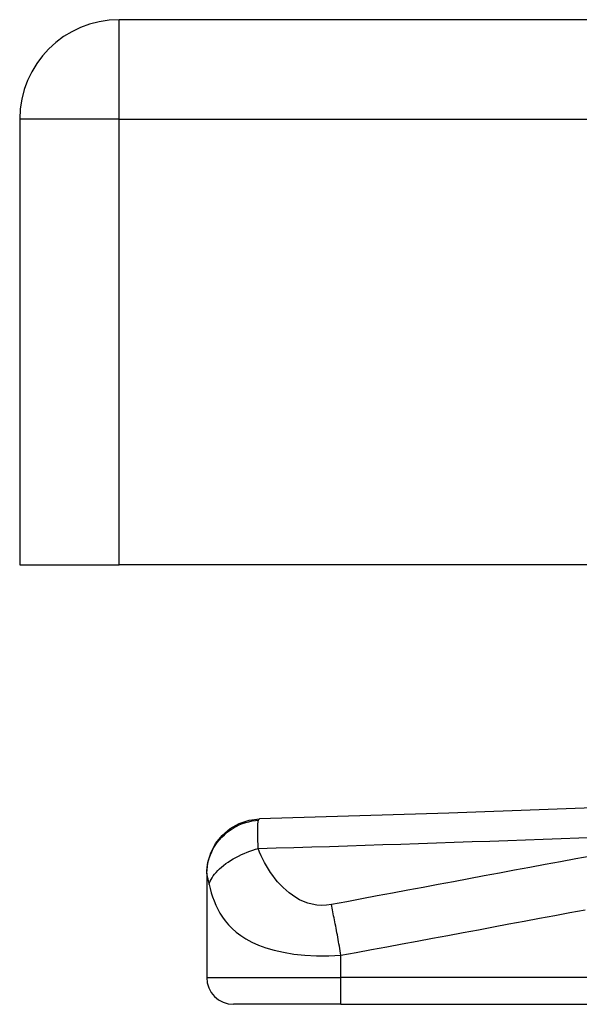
# Model space of a CAD drawing. Header units: inches. Extents: x 4 to 105, y 5 to 58.
# Tile 83 of 133: x 3.518 to 4.339, y 41.696 to 43.141. Entities that reach past the tile are written whole.
import ezdxf

# ---------------------------------------------------------------- set-up
doc = ezdxf.new("R2010")
doc.units = ezdxf.units.IN
doc.header["$MEASUREMENT"] = 0
doc.layers.add('Visible Edges(ANSI)', color=7, linetype='Continuous', lineweight=25)
doc.layers.add('Visible Tangent Edges(ANSI)', color=7, linetype='Continuous', lineweight=25)

msp = doc.modelspace()

# ---------------------------------------------------------------- linework, layer by layer
at = {"layer": 'Visible Edges(ANSI)'}
for p, q in [((19.2899, 43.1409), (3.6639, 43.1409)), ((3.5179, 42.9949), (3.5179, 42.3409)), ((3.5179, 42.3409), (3.6639, 42.3409)), ((19.2899, 42.3409), (3.6639, 42.3409)), ((3.7923, 41.8886), (3.7923, 41.8874)), ((3.7923, 41.8874), (3.7923, 41.7354)), ((3.9891, 41.696), (3.8316, 41.696)), ((3.9891, 41.696), (4.6382, 41.696))]:
    msp.add_line(p, q, dxfattribs=at)
at = {"layer": 'Visible Edges(ANSI)', "flags": 128}
for points in [[(4.4256, 41.9868), (4.1475, 41.9767), (3.8694, 41.968)], [(3.7923, 41.8886), (3.7937, 41.9038), (3.7981, 41.9184), (3.8052, 41.932), (3.8147, 41.9439), (3.8264, 41.9538), (3.8398, 41.9613), (3.8543, 41.9661), (3.8694, 41.968)]]:
    msp.add_lwpolyline(points, dxfattribs=at)
at = {"layer": 'Visible Edges(ANSI)'}
for centre, radius, start, end in [((3.6639, 42.9949), 0.146, 90, 180), ((3.8316, 41.7354), 0.0394, 180, 270)]:
    msp.add_arc(centre, radius, start, end, dxfattribs=at)
at = {"layer": 'Visible Tangent Edges(ANSI)'}
for p, q in [((3.6639, 42.9949), (3.6639, 43.1409)), ((3.6639, 42.9949), (3.5179, 42.9949)), ((3.6639, 42.9949), (19.2899, 42.9949)), ((3.6639, 42.3409), (3.6639, 42.9949)), ((3.9891, 41.7354), (3.9891, 41.7679)), ((3.7923, 41.7354), (3.9891, 41.7354)), ((3.9891, 41.696), (3.9891, 41.7354)), ((4.6382, 41.7354), (3.9891, 41.7354))]:
    msp.add_line(p, q, dxfattribs=at)
at = {"layer": 'Visible Tangent Edges(ANSI)', "flags": 128}
for points in [[(3.7923, 41.8874), (3.7924, 41.8919), (3.7928, 41.8965), (3.7935, 41.9012), (3.7945, 41.9059), (3.7959, 41.9106), (3.7976, 41.9153), (3.7996, 41.9199), (3.8019, 41.9245), (3.8045, 41.9289), (3.8075, 41.9332), (3.8108, 41.9373), (3.8143, 41.9413), (3.8181, 41.9449), (3.8221, 41.9484), (3.8264, 41.9515), (3.8308, 41.9544), (3.8353, 41.9569), (3.8399, 41.9592), (3.8447, 41.9611), (3.8494, 41.9627), (3.8542, 41.964), (3.8589, 41.965), (3.8636, 41.9657), (3.8682, 41.9661)], [(3.8678, 41.9247), (3.8677, 41.9273), (3.8676, 41.9298), (3.8675, 41.9322), (3.8674, 41.9346), (3.8673, 41.9368), (3.8672, 41.939), (3.8672, 41.9411), (3.8671, 41.9431), (3.8671, 41.945), (3.867, 41.9469), (3.867, 41.9488), (3.867, 41.9507), (3.867, 41.9526), (3.867, 41.9544), (3.8671, 41.956), (3.8671, 41.9576), (3.8672, 41.959), (3.8673, 41.9604), (3.8674, 41.9616), (3.8675, 41.9627), (3.8677, 41.9638), (3.8678, 41.9647), (3.868, 41.9655), (3.8682, 41.9661)], [(3.8682, 41.9661), (3.8683, 41.9663), (3.8683, 41.9664), (3.8684, 41.9666), (3.8684, 41.9667), (3.8685, 41.9668), (3.8685, 41.967), (3.8686, 41.9671), (3.8686, 41.9672), (3.8687, 41.9673), (3.8687, 41.9674), (3.8688, 41.9674), (3.8688, 41.9675), (3.8689, 41.9676), (3.8689, 41.9677), (3.869, 41.9677), (3.869, 41.9678), (3.8691, 41.9678), (3.8691, 41.9679), (3.8692, 41.9679), (3.8692, 41.9679), (3.8693, 41.9679), (3.8693, 41.9679), (3.8694, 41.968), (3.8694, 41.968)], [(3.8678, 41.9247), (3.894, 41.9255), (3.9201, 41.9262), (3.9462, 41.927), (3.9723, 41.9278), (3.9985, 41.9286), (4.0246, 41.9295), (4.0507, 41.9303), (4.0769, 41.9311), (4.103, 41.932), (4.1291, 41.9329), (4.1553, 41.9338), (4.1814, 41.9347), (4.2075, 41.9356), (4.2337, 41.9365), (4.2598, 41.9375), (4.2859, 41.9384), (4.3121, 41.9394), (4.3382, 41.9403), (4.3643, 41.9413)], [(3.7957, 41.872), (3.7964, 41.8744), (3.7974, 41.8768), (3.7987, 41.8793), (3.8001, 41.8818), (3.8018, 41.8844), (3.8038, 41.887), (3.806, 41.8896), (3.8084, 41.8922), (3.811, 41.8948), (3.8139, 41.8973), (3.817, 41.8999), (3.8203, 41.9024), (3.8237, 41.9048), (3.8273, 41.9071), (3.8311, 41.9094), (3.835, 41.9116), (3.839, 41.9136), (3.843, 41.9156), (3.8471, 41.9174), (3.8513, 41.9191), (3.8554, 41.9207), (3.8596, 41.9222), (3.8637, 41.9235), (3.8678, 41.9247)], [(3.9752, 41.8424), (3.968, 41.8413), (3.9608, 41.841), (3.9537, 41.8415), (3.9468, 41.8427), (3.9403, 41.8445), (3.9342, 41.8468), (3.9284, 41.8495), (3.9229, 41.8526), (3.9178, 41.856), (3.913, 41.8596), (3.9085, 41.8635), (3.9042, 41.8675), (3.9001, 41.8716), (3.8962, 41.8759), (3.8925, 41.8803), (3.8891, 41.8848), (3.8858, 41.8895), (3.8826, 41.8942), (3.8797, 41.899), (3.8769, 41.904), (3.8743, 41.909), (3.872, 41.9141), (3.8698, 41.9194), (3.8678, 41.9247)], [(4.3559, 41.9136), (4.3335, 41.9094), (4.3111, 41.9052), (4.2887, 41.901), (4.2663, 41.8968), (4.2439, 41.8926), (4.2215, 41.8884), (4.1991, 41.8843), (4.1767, 41.8801), (4.1543, 41.8759), (4.1319, 41.8717), (4.1095, 41.8675), (4.0872, 41.8633), (4.0648, 41.8591), (4.0423, 41.855), (4.0199, 41.8508), (3.9975, 41.8466), (3.9752, 41.8424)], [(3.7923, 41.8874), (3.7923, 41.8871), (3.7923, 41.8868), (3.7923, 41.8864), (3.7924, 41.8859), (3.7925, 41.8855), (3.7926, 41.885), (3.7927, 41.8844), (3.7928, 41.8839), (3.793, 41.8833), (3.7931, 41.8826), (3.7933, 41.882), (3.7935, 41.8812), (3.7937, 41.8805), (3.7938, 41.8798), (3.794, 41.8792), (3.7942, 41.8784), (3.7944, 41.8777), (3.7945, 41.877), (3.7947, 41.8762), (3.7949, 41.8754), (3.7951, 41.8746), (3.7953, 41.8738), (3.7955, 41.8729), (3.7957, 41.872)], [(3.7957, 41.872), (3.7971, 41.8659), (3.7988, 41.8597), (3.8007, 41.8536), (3.803, 41.8476), (3.8055, 41.8416), (3.8084, 41.8356), (3.8116, 41.8298), (3.8153, 41.824), (3.8195, 41.8183), (3.8242, 41.8127), (3.8294, 41.8073), (3.8354, 41.802), (3.8422, 41.7969), (3.8498, 41.792), (3.8584, 41.7873), (3.8681, 41.783), (3.879, 41.7789), (3.8913, 41.7754), (3.9049, 41.7723), (3.9198, 41.7698), (3.9361, 41.7681), (3.9532, 41.7671), (3.9711, 41.7671), (3.9891, 41.7679)], [(3.9891, 41.7679), (3.9885, 41.7712), (3.9879, 41.7745), (3.9874, 41.7779), (3.9868, 41.7812), (3.9862, 41.7846), (3.9856, 41.7879), (3.985, 41.7912), (3.9844, 41.7945), (3.9838, 41.7978), (3.9832, 41.8011), (3.9826, 41.8043), (3.982, 41.8076), (3.9814, 41.8107), (3.9808, 41.8139), (3.9802, 41.817), (3.9796, 41.82), (3.979, 41.823), (3.9784, 41.826), (3.9779, 41.8289), (3.9773, 41.8317), (3.9768, 41.8345), (3.9762, 41.8372), (3.9757, 41.8398), (3.9752, 41.8424)], [(3.9891, 41.7679), (4.0114, 41.772), (4.0338, 41.7762), (4.0563, 41.7804), (4.0787, 41.7846), (4.1011, 41.7888), (4.1235, 41.793), (4.1459, 41.7971), (4.1683, 41.8013), (4.1907, 41.8055), (4.2131, 41.8097), (4.2355, 41.8139), (4.2578, 41.8181), (4.2802, 41.8223), (4.3026, 41.8264), (4.325, 41.8306), (4.3474, 41.8348)]]:
    msp.add_lwpolyline(points, dxfattribs=at)

doc.saveas('drawing.dxf')
